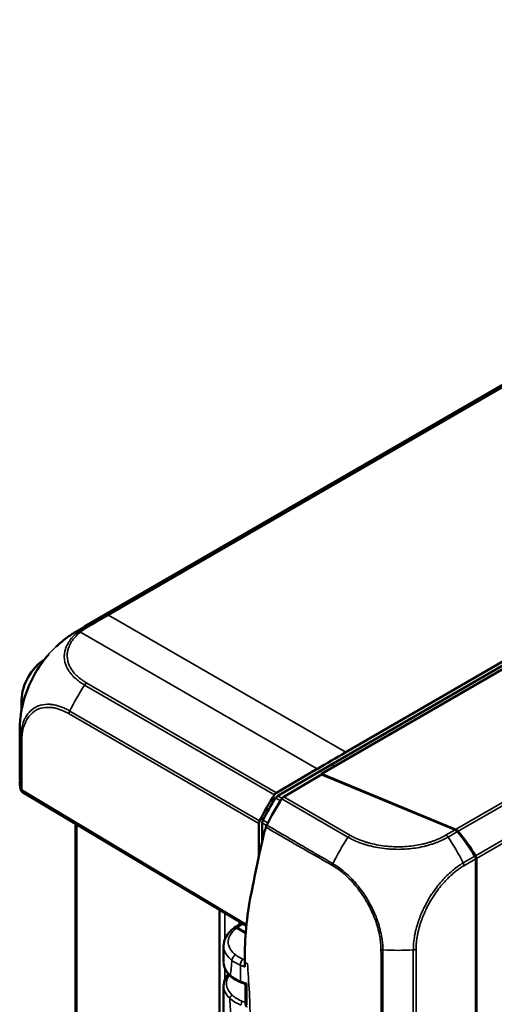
# Model space of a CAD drawing. Header units: millimetres. Extents: x 30 to 861, y 28 to 600.
# Tile 30 of 48: x 632 to 683, y 249 to 354. Entities that reach past the tile are written whole.
import ezdxf

# ---------------------------------------------------------------- set-up
doc = ezdxf.new("R2010")
doc.units = ezdxf.units.MM
doc.header["$LTSCALE"] = 3
doc.layers.add('Visible (ISO)', color=7, linetype='Continuous', lineweight=50)
doc.layers.add('Visible Narrow (ISO)', color=7, linetype='Continuous', lineweight=35)

msp = doc.modelspace()

# ---------------------------------------------------------------- linework, layer by layer
at = {"layer": 'Visible (ISO)'}
for p, q in [((751.9, 354.31), (639.22, 289.26)), ((664.63, 273.45), (781.34, 340.84)), ((665.71, 274.48), (778.84, 339.8)), ((667.25, 275.78), (777.3, 339.32)), ((638.45, 288.8), (639.19, 289.24)), ((637.24, 285.04), (637.24, 285.04)), ((632.44, 280.27), (632.44, 281.41)), ((632.25, 272.81), (632.25, 277.97)), ((659.95, 271.1), (665.71, 274.48)), ((659.82, 271.43), (664.16, 273.99)), ((664.64, 273.38), (660.6, 271)), ((664.63, 273.45), (679.04, 267.5)), ((664.63, 273.37), (664.63, 273.45)), ((678.97, 267.46), (664.64, 273.38)), ((632.56, 271.51), (656.58, 257.16)), ((638.23, 268.13), (638.23, 202.87)), ((657.93, 264.6), (657.93, 268.14)), ((658.28, 266.24), (658.28, 268.2)), ((660.04, 266.94), (660.04, 266.94)), ((667.13, 266.11), (667.13, 266.11)), ((681.19, 264.36), (681.19, 263.36)), ((681.26, 263.98), (681.19, 264)), ((681.26, 264.4), (681.26, 263.98)), ((681.26, 263.98), (681.26, 218.71)), ((681.19, 263.36), (681.19, 218.7)), ((653.7, 258.88), (653.7, 189.83)), ((656.51, 256.43), (655.56, 256.98)), ((655.56, 256.94), (656.51, 256.39)), ((654.13, 255.03), (654.13, 253.31)), ((654.13, 250.75), (654.13, 243.51)), ((671.03, 250.07), (671.03, 250.07))]:
    msp.add_line(p, q, dxfattribs=at)
msp.add_arc((632.82, 271.94), 0.5, 189.9814, 239.134, dxfattribs=at)
for centre, major_axis, ratio, start_param, end_param in [((646.04, 275.86), (7.6, -12.93), 0.572444, 3.14146, 3.141938), ((637.16, 286.68), (0.206, 0.357), 0.57735, 0.515881, 0.515961), ((634.95, 282.85), (1.77, 3.06), 0.57735, 0.805004, 2.356194), ((634.95, 282.85), (1.77, 3.06), 0.57735, 0.804482, 0.804492), ((667.28, -132.47), (250, 433.01), 0.577394, 0.785436, 0.794163), ((632.82, 271.94), (-0.492, -0.087), 0.808283, 6.278867, 6.282797), ((659.82, 271.03), (0.25, 0.433), 0.577394, 0.794163, 1.468289), ((666.29, 265.58), (-7.5, -12.99), 0.57735, 4.609874, 4.823631), ((666.29, 265.58), (7.25, 12.56), 0.57735, 1.480701, 1.669618), ((667.07, 265.15), (-7.5, -12.99), 0.57735, 4.609817, 4.826444), ((660.6, 270.6), (-0.25, -0.433), 0.577401, 3.935616, 4.609805), ((658.28, 268.34), (0.25, 0.433), 0.577394, 1.68203, 2.356156), ((678.96, 267.06), (-0.328, 0.383), 0.667518, 4.691249, 5.364523), ((679.03, 267.1), (0.328, -0.384), 0.666532, 1.549965, 2.224122), ((671.35, 260.94), (-9.84, 11.49), 0.667512, 4.477214, 4.691185), ((671.42, 260.99), (9.84, -11.51), 0.666532, 1.336209, 1.549965), ((680.78, 264.53), (-0.328, 0.383), 0.667518, 3.803968, 4.477278), ((680.85, 264.57), (0.328, -0.384), 0.666532, 0.662052, 1.336209), ((671.2, 254.75), (0.348, -0.044), 0.424783, 4.225321, 4.839901), ((658.63, 250.73), (4.5, -0.03), 0.572629, 3.143048, 3.145599), ((658.63, 250.98), (2.1, -0.02), 0.57229, 3.422503, 3.422539), ((656.75, 248.86), (0.247, 0.027), 0.566146, 2.001662, 2.001865)]:
    msp.add_ellipse(centre, major_axis=major_axis, ratio=ratio, start_param=start_param, end_param=end_param, dxfattribs=at)
for points in [[(639.19, 289.24), (639.2, 289.25), (639.21, 289.25), (639.22, 289.26)], [(632.58, 280.94), (632.59, 280.94), (632.59, 280.94), (632.59, 280.94)], [(632.33, 271.87), (632.28, 272.14), (632.25, 272.42), (632.25, 272.69)], [(655.3, 257), (655.55, 257.16), (655.83, 257.31), (656.13, 257.43)], [(654.91, 252.28), (654.91, 252.28), (654.91, 252.28), (654.91, 252.28)], [(656.48, 250.92), (656.33, 250.98), (656.18, 251.04), (656.02, 251.1)], [(656.5, 248.79), (656.5, 249.5), (656.49, 250.21), (656.48, 250.92)]]:
    msp.add_open_spline(points, degree=3, dxfattribs=at)
for points, knots in [([(636.14, 287.08), (636.48, 287.41), (636.85, 287.71), (637.42, 288.14), (637.62, 288.28), (637.92, 288.48), (638.02, 288.54), (638.17, 288.64), (638.22, 288.67), (638.3, 288.71), (638.33, 288.73), (638.38, 288.76), (638.41, 288.78), (638.44, 288.8)], [0, 0, 0, 0, 0.143272, 0.143272, 0.215791, 0.215791, 0.2518602, 0.2518602, 0.2701082, 0.2701082, 0.279653, 0.279653, 0.2899491, 0.2899491, 0.2899491, 0.2899491]), ([(632.59, 280.94), (632.77, 281.71), (633.04, 282.5), (633.76, 284.02), (634.2, 284.77), (634.9, 285.72), (635.11, 285.99), (635.33, 286.24)], [0, 0, 0, 0, 0.2531804, 0.2531804, 0.508192, 0.508192, 0.6110583, 0.6110583, 0.6110583, 0.6110583]), ([(632.25, 277.97), (632.25, 277.98), (632.25, 278), (632.25, 278.04), (632.25, 278.07), (632.25, 278.12), (632.25, 278.15), (632.25, 278.24), (632.25, 278.3), (632.25, 278.54), (632.26, 278.72), (632.31, 279.43), (632.38, 279.98), (632.52, 280.65), (632.55, 280.8), (632.58, 280.94)], [0, 0, 0, 0, 0.0064819, 0.0064819, 0.0130012, 0.0130012, 0.0220072, 0.0220072, 0.0401569, 0.0401569, 0.0945255, 0.0945255, 0.2582292, 0.2582292, 0.3023471, 0.3023471, 0.3023471, 0.3023471]), ([(659.72, 270.88), (659.75, 270.92), (659.79, 270.97), (659.87, 271.04), (659.91, 271.08), (659.95, 271.1)], [-0.03432564, -0.03432564, -0.03432564, -0.03432564, -0.01716282, -0.01716282, 0, 0, 0, 0]), ([(658.28, 268.2), (658.28, 268.25), (658.29, 268.3), (658.32, 268.4), (658.34, 268.45), (658.36, 268.5)], [-0.03432564, -0.03432564, -0.03432564, -0.03432564, -0.01716282, -0.01716282, 0, 0, 0, 0]), ([(658.68, 267.75), (658.64, 267.62), (658.6, 267.5), (658.52, 267.26), (658.49, 267.13), (658.45, 267.02)], [-0.07805892, -0.07805892, -0.07805892, -0.07805892, -0.03820706, -0.03820706, -0.000001, -0.000001, -0.000001, -0.000001]), ([(658.76, 267.97), (658.75, 267.93), (658.73, 267.9), (658.7, 267.82), (658.69, 267.79), (658.68, 267.75)], [0, 0, 0, 0, 0.01227903, 0.01227903, 0.02455798, 0.02455798, 0.02455798, 0.02455798]), ([(658.45, 267.02), (658.09, 265.38), (657.22, 261.37), (656.78, 258.93), (656.61, 257.67), (656.42, 255.28), (656.41, 254.34), (656.41, 253.24)], [0.000001, 0.000001, 0.000001, 0.000001, 0.516213, 0.516213, 1.035883, 1.035883, 1.582535, 1.582535, 1.582535, 1.582535]), ([(654.13, 255.02), (654.13, 255.3), (654.2, 255.59), (654.45, 256.12), (654.63, 256.37), (654.99, 256.73), (655.14, 256.85), (655.3, 256.96)], [0, 0, 0, 0, 0.1205597, 0.1205597, 0.2451366, 0.2451366, 0.3155165, 0.3155165, 0.3155165, 0.3155165]), ([(655.23, 256.91), (655.23, 256.91), (655.24, 256.92), (655.26, 256.96), (655.28, 256.99), (655.34, 257.02), (655.38, 257.03), (655.44, 257.02), (655.46, 257.02), (655.51, 257), (655.54, 256.99), (655.56, 256.98)], [-0.0603542, -0.0603542, -0.0603542, -0.0603542, -0.05793037, -0.05793037, -0.03937545, -0.03937545, -0.02079999, -0.02079999, -0.01040107, -0.01040107, 0, 0, 0, 0]), ([(655.3, 256.96), (655.3, 256.96), (655.31, 256.96), (655.34, 256.98), (655.38, 256.99), (655.44, 256.98), (655.46, 256.98), (655.51, 256.96), (655.54, 256.95), (655.56, 256.94)], [-0.04169159, -0.04169159, -0.04169159, -0.04169159, -0.03932125, -0.03932125, -0.02078204, -0.02078204, -0.01039317, -0.01039317, -0.00000085, -0.00000085, -0.00000085, -0.00000085]), ([(654.92, 251.75), (654.64, 251.99), (654.43, 252.27), (654.21, 252.76), (654.16, 252.96), (654.14, 253.16)], [0, 0, 0, 0, 0.1435025, 0.1435025, 0.2358912, 0.2358912, 0.2358912, 0.2358912]), ([(656.41, 253.24), (656.41, 253.16), (656.41, 253.08), (656.41, 252.92), (656.41, 252.85), (656.41, 252.77)], [0.000001, 0.000001, 0.000001, 0.000001, 0.02920046, 0.02920046, 0.0583998, 0.0583998, 0.0583998, 0.0583998]), ([(654.14, 250.76), (654.13, 251.04), (654.21, 251.33), (654.43, 251.74), (654.53, 251.88), (654.65, 252.02)], [0, 0, 0, 0, 0.1299913, 0.1299913, 0.2055898, 0.2055898, 0.2055898, 0.2055898]), ([(656.02, 251.1), (655.66, 251.24), (655.34, 251.41), (655.02, 251.66), (654.97, 251.71), (654.92, 251.75)], [0, 0, 0, 0, 0.1277749, 0.1277749, 0.1541133, 0.1541133, 0.1541133, 0.1541133]), ([(656.61, 250.98), (656.61, 250.98), (656.61, 250.98), (656.58, 250.96), (656.56, 250.94), (656.52, 250.92), (656.5, 250.92), (656.49, 250.91), (656.49, 250.91), (656.48, 250.92)], [-0.03788417, -0.03788417, -0.03788417, -0.03788417, -0.03772487, -0.03772487, -0.03067373, -0.03067373, -0.02400481, -0.02400481, -0.0211616, -0.0211616, -0.0211616, -0.0211616]), ([(656.5, 248.79), (656.5, 248.77), (656.5, 248.74), (656.52, 248.66), (656.53, 248.61), (656.58, 248.53), (656.6, 248.49), (656.63, 248.45), (656.63, 248.44), (656.63, 248.44)], [-0.04072627, -0.04072627, -0.04072627, -0.04072627, -0.02852532, -0.02852532, -0.01467425, -0.01467425, 0, 0, 0.0003303, 0.0003303, 0.0003303, 0.0003303])]:
    msp.add_open_spline(points, degree=3, knots=knots, dxfattribs=at)
at = {"layer": 'Visible Narrow (ISO)'}
for p, q in [((751.17, 353.8), (641.57, 290.52)), ((641.79, 290.48), (751.39, 353.76)), ((791.43, 332.39), (679.04, 267.5)), ((679.3, 267.31), (791.61, 332.15)), ((792.92, 329.21), (681.17, 264.69)), ((681.26, 264.4), (792.98, 328.9)), ((667.25, 275.78), (641.79, 290.48)), ((638.76, 288.65), (664.16, 273.99)), ((637.05, 286.35), (637.05, 286.35)), ((639.22, 282.98), (659.6, 271.22)), ((659.82, 271.43), (639.45, 283.19)), ((632.67, 281.26), (632.44, 281.41)), ((632.67, 281.26), (632.67, 281.26)), ((637.56, 279.9), (657.93, 268.14)), ((658, 268.44), (637.63, 280.2)), ((632.32, 277.08), (632.32, 271.91)), ((632.46, 271.74), (632.46, 276.91)), ((665.71, 274.48), (666.06, 274.28)), ((656.59, 257.32), (632.46, 271.74)), ((659.72, 270.88), (660.24, 270.58)), ((660.41, 270.83), (659.95, 271.1)), ((660.38, 270.78), (667.48, 266.67)), ((667.7, 266.89), (660.6, 271)), ((658.28, 268.2), (658.75, 267.93)), ((658.88, 268.21), (658.36, 268.5)), ((638.37, 202.91), (638.37, 268.04)), ((678.97, 267.46), (678.02, 266.91)), ((678.24, 266.69), (679.23, 267.27)), ((661.33, 266.2), (661.33, 266.2)), ((670.32, 265.63), (670.32, 265.63)), ((681.1, 264.65), (679.85, 263.92)), ((679.93, 263.62), (681.19, 264.36)), ((668.99, 260.89), (668.99, 260.89)), ((668.99, 260.55), (668.99, 260.55)), ((654.27, 255.73), (654.27, 258.54)), ((655.79, 257.63), (655.79, 257.28)), ((675.08, 257.75), (675.08, 257.75)), ((654.27, 254.4), (654.27, 254.4)), ((674.49, 254.59), (674.49, 169.17)), ((674.79, 169.25), (674.79, 254.67)), ((654.27, 251.42), (654.27, 252.63)), ((654.27, 250.12), (654.27, 250.13)), ((655.79, 248.77), (655.79, 248.77))]:
    msp.add_line(p, q, dxfattribs=at)
for centre, major_axis, ratio, start_param, end_param in [((476.19, 230.5), (-269.65, -135.14), 0.08313, 2.181508, 2.188733), ((470.5, 228.16), (279.36, 140.1), 0.08273, 5.323321, 5.330296), ((641.79, 290.07), (-0.25, 0.433), 0.57735, 5.506514, 6.18067), ((474.23, 229.23), (-269.03, -136.79), 0.086675, 2.186444, 2.189969), ((639.5, 288.74), (-0.253, 0.431), 0.57521, 5.502543, 6.176014), ((468.58, 226.91), (278.72, 141.81), 0.086274, 5.327876, 5.33128), ((640.21, 289.29), (0.235, -0.312), 0.623472, 2.177303, 2.952253), ((646.04, 275.86), (7.6, -12.93), 0.572444, 3.034873, 3.14146), ((638.77, 288.24), (-0.312, 0.391), 0.654644, 5.414257, 6.08221), ((646.04, 277.27), (-7.5, -12.99), 0.587162, 4.609975, 4.823786), ((639.45, 282.79), (0.254, 0.431), 0.593609, 0.801097, 1.472614), ((637.91, 280.1), (-0.25, -0.433), 0.587382, 4.823797, 5.497475), ((647.25, 277.97), (-15, 0), 0.577351, 0.000381, 0.102567), ((632.82, 277.11), (-0.5, 0.004), 0.583252, 0.109036, 0.781157), ((647.25, 272.73), (15, -0.11), 0.5822, 3.145882, 3.248397), ((632.82, 271.94), (-0.492, -0.087), 0.808283, 6.140793, 6.278867), ((632.82, 271.94), (-0.5, 0), 0.57735, 0.102515, 0.776672), ((632.82, 271.94), (-0.257, -0.429), 0.577306, 5.506551, 6.283185), ((673.99, 261.14), (7.45, 13.02), 0.562796, 1.466041, 1.6845), ((667.7, 266.48), (0.251, 0.433), 0.566391, 0.795038, 1.468933), ((678.02, 266.5), (-0.25, 0.433), 0.566971, 4.818609, 5.487593), ((671.61, 261.1), (-7.6, 12.93), 0.572242, 4.595937, 4.809995), ((679.57, 263.82), (0.253, -0.431), 0.572367, 0.78066, 1.452674), ((665.98, 263.74), (-0.143, -0.32), 0.4084, 4.611672, 5.192524), ((669.69, 260.35), (1.3, -0.01), 0.582366, 4.812199, 4.812252), ((658.64, 255.5), (4, -0.03), 0.572291, 2.212193, 2.45224), ((672.83, 263.26), (-15, 0.08), 0.580953, 1.467135, 1.685303), ((674.44, 254.87), (0.5, -0.005), 0.570597, 4.833077, 5.503174), ((655.43, 253.64), (-0.305, -0.396), 0.652549, 4.018163, 5.580321), ((657.31, 254.32), (-2.99, 0.49), 0.556738, 0.80157, 1.185138), ((657.42, 254.79), (-2.61, 0.43), 0.55675, 0.800629, 1.184198), ((656.22, 253.2), (-0.188, -0.463), 0.471043, 3.862672, 5.427719), ((658.63, 253.33), (-4.5, -0.03), 0.582033, 6.279046, 6.85658), ((656.36, 253.28), (-1.22, 0.5), 0.01432, 1.615523, 1.863133), ((658.64, 250.98), (-4.2, 0.03), 0.57229, 5.898273, 6.837464), ((655.12, 251.97), (-0.199, -0.224), 0.683029, 5.626717, 6.287227), ((657.27, 252.62), (-2.98, 0.5), 0.562081, 0.731343, 1.213085), ((658.64, 250.98), (-4.2, 0.03), 0.57229, 5.821136, 5.821187), ((656.13, 251.38), (-0.11, -0.279), 0.461104, 5.425405, 6.280372), ((658.63, 250.73), (4.5, -0.03), 0.572629, 3.145599, 3.69559), ((655.05, 249.49), (0.205, 0.219), 0.697261, 0.924594, 2.503877), ((657.26, 250.06), (2.98, -0.53), 0.552216, 3.843954, 4.377533), ((657.33, 250.35), (2.75, -0.49), 0.552065, 3.844396, 4.377975), ((656.17, 248.83), (0.107, 0.28), 0.448842, 0.69505, 2.271492)]:
    msp.add_ellipse(centre, major_axis=major_axis, ratio=ratio, start_param=start_param, end_param=end_param, dxfattribs=at)
for points in [[(639.22, 289.26), (639.47, 289.4), (639.74, 289.53), (640.02, 289.63)], [(655.03, 253.47), (655, 252.92), (654.92, 252.41), (654.86, 251.88)], [(656.41, 253.53), (656.35, 253.55), (656.28, 253.58), (656.22, 253.61)], [(655.96, 251.23), (655.95, 251.8), (655.95, 252.37), (655.93, 252.96)], [(656.61, 250.98), (656.61, 250.89), (656.61, 250.81), (656.61, 250.73)], [(656.63, 248.69), (656.63, 249.37), (656.62, 250.05), (656.61, 250.73)]]:
    msp.add_open_spline(points, degree=3, dxfattribs=at)
for points, knots in [([(638.51, 288.67), (638.47, 288.64), (638.44, 288.61), (638.23, 288.43), (638.07, 288.28), (637.62, 287.79), (637.39, 287.43), (637.18, 286.92), (637.13, 286.77), (637.09, 286.59), (637.09, 286.57), (637.05, 286.36), (637.03, 286.18), (637.04, 285.62), (637.13, 285.25), (637.37, 284.74), (637.45, 284.61), (637.55, 284.45), (637.56, 284.44), (637.59, 284.4), (637.6, 284.38), (637.75, 284.18), (637.9, 284.01), (638.16, 283.75), (638.27, 283.66), (638.42, 283.53), (638.46, 283.5), (638.56, 283.42), (638.61, 283.38), (638.81, 283.24), (638.98, 283.13), (639.17, 283.01), (639.2, 283), (639.23, 282.98)], [-1.027594, -1.027594, -1.027594, -1.027594, -1.00958, -1.00958, -0.922211, -0.922211, -0.738521, -0.738521, -0.660941, -0.660941, -0.649596, -0.649596, -0.561006, -0.561006, -0.37274, -0.37274, -0.300257, -0.300257, -0.291958, -0.291958, -0.280725, -0.280725, -0.183755, -0.183755, -0.129068, -0.129068, -0.106987, -0.106987, -0.08182, -0.08182, -0.012782, -0.012782, -0.000027, -0.000027, -0.000027, -0.000027]), ([(639.45, 283.19), (639.42, 283.21), (639.39, 283.23), (639.2, 283.34), (639.05, 283.44), (638.86, 283.58), (638.8, 283.62), (638.71, 283.69), (638.67, 283.73), (638.52, 283.85), (638.43, 283.93), (638.17, 284.18), (638.03, 284.35), (637.89, 284.54), (637.88, 284.56), (637.85, 284.6), (637.84, 284.61), (637.75, 284.76), (637.67, 284.89), (637.44, 285.37), (637.35, 285.73), (637.34, 286.27), (637.36, 286.45), (637.4, 286.64), (637.4, 286.66), (637.44, 286.83), (637.49, 286.98), (637.69, 287.47), (637.91, 287.81), (638.34, 288.28), (638.49, 288.43), (638.69, 288.6), (638.72, 288.62), (638.76, 288.65)], [0, 0, 0, 0, 0.012782, 0.012782, 0.08182, 0.08182, 0.106987, 0.106987, 0.129068, 0.129068, 0.183755, 0.183755, 0.280725, 0.280725, 0.291958, 0.291958, 0.300257, 0.300257, 0.37274, 0.37274, 0.561006, 0.561006, 0.649596, 0.649596, 0.660941, 0.660941, 0.738521, 0.738521, 0.922211, 0.922211, 1.00958, 1.00958, 1.027594, 1.027594, 1.027594, 1.027594]), ([(639.27, 289.19), (639.25, 289.17), (639.23, 289.16), (639.14, 289.11), (639.09, 289.08), (638.85, 288.92), (638.67, 288.8), (638.51, 288.67)], [-0.1121687, -0.1121687, -0.1121687, -0.1121687, -0.1030367, -0.1030367, -0.0786765, -0.0786765, 0, 0, 0, 0]), ([(638.76, 288.65), (638.91, 288.78), (639.08, 288.9), (639.31, 289.04), (639.37, 289.08), (639.45, 289.13), (639.47, 289.14), (639.49, 289.15)], [0, 0, 0, 0, 0.0786765, 0.0786765, 0.1030367, 0.1030367, 0.1122995, 0.1122995, 0.1122995, 0.1122995]), ([(632.59, 280.94), (632.66, 281.25), (632.75, 281.57), (632.94, 282.13), (633.02, 282.38), (633.26, 282.96), (633.41, 283.29), (633.91, 284.27), (634.3, 284.91), (634.75, 285.51), (634.75, 285.52), (635.19, 286.11), (635.65, 286.63), (636.14, 287.08)], [-0.9177587, -0.9177587, -0.9177587, -0.9177587, -0.81765, -0.81765, -0.7420073, -0.7420073, -0.6362682, -0.6362682, -0.4248758, -0.4248758, -0.420837, -0.420837, -0.2145885, -0.2145885, -0.2145885, -0.2145885]), ([(637.63, 280.2), (637.57, 280.24), (637.5, 280.28), (637.44, 280.31), (637.33, 280.37), (637.22, 280.42), (637.11, 280.47), (637.07, 280.49), (637.02, 280.51), (636.97, 280.54), (636.69, 280.66), (636.41, 280.75), (636.14, 280.81), (636.14, 280.82), (636.13, 280.82), (636.12, 280.82), (636.03, 280.84), (635.94, 280.86), (635.85, 280.87), (635.73, 280.89), (635.6, 280.91), (635.48, 280.92), (635.39, 280.92), (635.32, 280.92), (635.24, 280.92), (634.88, 280.92), (634.55, 280.86), (634.25, 280.74), (634.24, 280.74), (634.24, 280.74), (634.24, 280.74), (633.9, 280.61), (633.59, 280.41), (633.33, 280.14), (633.23, 280.03), (633.14, 279.92), (633.05, 279.79), (633, 279.72), (632.95, 279.64), (632.9, 279.56), (632.84, 279.46), (632.79, 279.35), (632.74, 279.24), (632.58, 278.9), (632.47, 278.52), (632.4, 278.1), (632.37, 277.9), (632.35, 277.69), (632.33, 277.48), (632.33, 277.35), (632.33, 277.22), (632.32, 277.1), (632.32, 277.09), (632.32, 277.09), (632.32, 277.08)], [-1.139884, -1.139884, -1.139884, -1.139884, -1.113406, -1.113406, -1.113406, -1.069303, -1.069303, -1.069303, -1.049162, -1.049162, -1.049162, -0.934189, -0.934189, -0.934189, -0.930848, -0.930848, -0.930848, -0.892519, -0.892519, -0.892519, -0.836613, -0.836613, -0.836613, -0.80057, -0.80057, -0.80057, -0.638869, -0.638869, -0.638869, -0.637695, -0.637695, -0.637695, -0.455849, -0.455849, -0.455849, -0.385429, -0.385429, -0.385429, -0.343056, -0.343056, -0.343056, -0.289272, -0.289272, -0.289272, -0.125829, -0.125829, -0.125829, -0.047269, -0.047269, -0.047269, -0.002146, -0.002146, -0.002146, 0.000022, 0.000022, 0.000022, 0.000022]), ([(632.47, 276.91), (632.47, 276.91), (632.47, 276.92), (632.47, 277.05), (632.47, 277.17), (632.49, 277.5), (632.51, 277.7), (632.6, 278.29), (632.71, 278.65), (632.91, 279.09), (632.96, 279.19), (633.06, 279.36), (633.11, 279.44), (633.24, 279.63), (633.33, 279.73), (633.68, 280.09), (633.98, 280.29), (634.3, 280.42), (634.31, 280.42), (634.6, 280.53), (634.92, 280.59), (635.33, 280.59), (635.41, 280.59), (635.61, 280.58), (635.73, 280.57), (635.94, 280.53), (636.02, 280.52), (636.11, 280.49), (636.12, 280.49), (636.39, 280.43), (636.65, 280.34), (636.97, 280.2), (637.01, 280.18), (637.16, 280.11), (637.27, 280.06), (637.43, 279.97), (637.49, 279.94), (637.56, 279.9)], [0, 0, 0, 0, 0.002146, 0.002146, 0.047269, 0.047269, 0.125829, 0.125829, 0.289272, 0.289272, 0.343056, 0.343056, 0.385429, 0.385429, 0.455849, 0.455849, 0.637695, 0.637695, 0.638869, 0.638869, 0.80057, 0.80057, 0.836613, 0.836613, 0.892519, 0.892519, 0.930848, 0.930848, 0.934189, 0.934189, 1.049162, 1.049162, 1.069303, 1.069303, 1.113406, 1.113406, 1.140017, 1.140017, 1.140017, 1.140017]), ([(658.68, 267.75), (658.68, 267.75), (658.68, 267.75), (658.7, 267.74), (658.72, 267.73), (658.95, 267.61), (659.15, 267.47), (659.63, 267.18), (659.89, 267.03), (660.41, 266.73), (660.68, 266.58), (661.2, 266.28), (661.46, 266.13), (662.24, 265.68), (662.77, 265.38), (663.81, 264.78), (664.34, 264.49), (665.17, 264), (665.48, 263.82), (665.8, 263.64)], [-14.7441699, -14.7441699, -14.7441699, -14.7441699, -14.7430646, -14.7430646, -14.736237, -14.736237, -14.6449988, -14.6449988, -14.5358316, -14.5358316, -14.4257308, -14.4257308, -14.3158165, -14.3158165, -14.0959139, -14.0959139, -13.8761352, -13.8761352, -13.7447027, -13.7447027, -13.7447027, -13.7447027]), ([(665.87, 263.83), (665.55, 264), (665.24, 264.19), (664.41, 264.68), (663.88, 264.98), (662.85, 265.59), (662.33, 265.9), (661.54, 266.35), (661.28, 266.51), (660.76, 266.81), (660.5, 266.96), (659.98, 267.26), (659.72, 267.41), (659.25, 267.7), (659.04, 267.83), (658.8, 267.95), (658.78, 267.96), (658.76, 267.97)], [13.7442211, 13.7442211, 13.7442211, 13.7442211, 13.8761352, 13.8761352, 14.0959139, 14.0959139, 14.3158165, 14.3158165, 14.4257308, 14.4257308, 14.5358316, 14.5358316, 14.6449988, 14.6449988, 14.736237, 14.736237, 14.7429199, 14.7429199, 14.7429199, 14.7429199]), ([(667.48, 266.67), (667.56, 266.62), (667.65, 266.58), (667.81, 266.49), (667.95, 266.42), (668.1, 266.35), (668.25, 266.28), (668.41, 266.21), (668.58, 266.15), (668.73, 266.09), (668.88, 266.03), (669.02, 265.98), (669.1, 265.96), (669.1, 265.96), (669.21, 265.92), (669.44, 265.85), (669.67, 265.78), (670.08, 265.68), (670.68, 265.55), (671.31, 265.46), (671.73, 265.42), (671.83, 265.41), (672.26, 265.38), (672.91, 265.36), (673.55, 265.39), (674.16, 265.44), (674.74, 265.5), (675.3, 265.61), (675.69, 265.7), (675.81, 265.73), (676.07, 265.79), (676.21, 265.83), (676.48, 265.92), (676.72, 265.99), (676.95, 266.08), (677.26, 266.2), (677.56, 266.33), (677.94, 266.52), (678.12, 266.62), (678.21, 266.68), (678.22, 266.68), (678.24, 266.69), (678.24, 266.69), (678.24, 266.69)], [-1.138995, -1.138995, -1.138995, -1.138995, -1.106347, -1.106347, -1.079232, -1.052116, -1.052116, -1.023649, -0.995182, -0.995182, -0.970816, -0.946451, -0.946451, -0.946175, -0.946175, -0.909444, -0.872712, -0.872712, -0.781275, -0.689838, -0.689838, -0.659776, -0.659776, -0.567279, -0.474782, -0.474782, -0.390944, -0.307105, -0.307105, -0.271072, -0.271072, -0.224711, -0.224711, -0.185655, -0.146599, -0.146599, -0.07576, -0.04034, -0.004921, -0.004921, -0.000493, -0.000493, 0, 0, 0, 0]), ([(678.02, 266.91), (678.02, 266.91), (678.02, 266.91), (678.01, 266.9), (678, 266.89), (677.9, 266.84), (677.73, 266.74), (677.38, 266.56), (677.09, 266.44), (676.78, 266.32), (676.56, 266.24), (676.33, 266.16), (676.08, 266.09), (675.94, 266.05), (675.69, 265.98), (675.57, 265.96), (675.2, 265.87), (674.66, 265.77), (674.11, 265.71), (673.52, 265.66), (672.9, 265.64), (672.28, 265.66), (671.88, 265.69), (671.78, 265.69), (671.37, 265.73), (670.77, 265.81), (670.19, 265.94), (669.8, 266.04), (669.58, 266.1), (669.36, 266.17), (669.25, 266.2), (669.25, 266.2), (669.18, 266.23), (669.04, 266.28), (668.9, 266.33), (668.75, 266.38), (668.59, 266.45), (668.44, 266.51), (668.29, 266.58), (668.15, 266.65), (668.01, 266.72), (667.86, 266.8), (667.78, 266.84), (667.7, 266.89)], [0, 0, 0, 0, 0.000493, 0.000493, 0.004921, 0.004921, 0.04034, 0.07576, 0.146599, 0.146599, 0.185655, 0.224711, 0.224711, 0.271072, 0.271072, 0.307105, 0.307105, 0.390944, 0.474782, 0.474782, 0.567279, 0.659776, 0.659776, 0.689838, 0.689838, 0.781275, 0.872712, 0.872712, 0.909444, 0.946175, 0.946175, 0.946451, 0.946451, 0.970816, 0.995182, 0.995182, 1.023649, 1.052116, 1.052116, 1.079232, 1.106347, 1.106347, 1.139125, 1.139125, 1.139125, 1.139125]), ([(679.85, 263.92), (679.68, 263.81), (679.5, 263.7), (679.32, 263.58), (679.14, 263.45), (678.97, 263.32), (678.8, 263.18), (678.76, 263.14), (678.72, 263.11), (678.68, 263.08), (678.67, 263.07), (678.67, 263.07), (678.66, 263.07), (678.47, 262.9), (678.28, 262.73), (678.09, 262.55), (677.96, 262.41), (677.83, 262.28), (677.69, 262.13), (677.32, 261.72), (676.96, 261.27), (676.63, 260.79), (676.57, 260.71), (676.52, 260.63), (676.46, 260.55), (676.17, 260.1), (675.9, 259.63), (675.66, 259.14), (675.62, 259.06), (675.58, 258.97), (675.54, 258.88), (675.33, 258.44), (675.15, 257.98), (675, 257.53), (674.97, 257.43), (674.94, 257.32), (674.9, 257.22), (674.83, 256.96), (674.76, 256.7), (674.7, 256.44), (674.7, 256.4), (674.69, 256.37), (674.68, 256.34), (674.67, 256.27), (674.66, 256.2), (674.64, 256.13), (674.59, 255.86), (674.56, 255.59), (674.53, 255.33), (674.53, 255.27), (674.52, 255.21), (674.52, 255.14), (674.51, 255.06), (674.5, 254.97), (674.5, 254.88), (674.5, 254.87), (674.5, 254.85), (674.5, 254.84), (674.5, 254.76), (674.5, 254.67), (674.49, 254.59)], [-1.140373, -1.140373, -1.140373, -1.140373, -1.068176, -1.068176, -1.068176, -0.996954, -0.996954, -0.996954, -0.979782, -0.979782, -0.979782, -0.97809, -0.97809, -0.97809, -0.89813, -0.89813, -0.89813, -0.839989, -0.839989, -0.839989, -0.672789, -0.672789, -0.672789, -0.644844, -0.644844, -0.644844, -0.490197, -0.490197, -0.490197, -0.462305, -0.462305, -0.462305, -0.321324, -0.321324, -0.321324, -0.288161, -0.288161, -0.288161, -0.205766, -0.205766, -0.205766, -0.194942, -0.194942, -0.194942, -0.172944, -0.172944, -0.172944, -0.085185, -0.085185, -0.085185, -0.064158, -0.064158, -0.064158, -0.034243, -0.034243, -0.034243, -0.030138, -0.030138, -0.030138, 0.000018, 0.000018, 0.000018, 0.000018]), ([(665.8, 263.64), (665.8, 263.64), (665.8, 263.64), (665.81, 263.64), (665.81, 263.64), (665.82, 263.63), (665.83, 263.62), (665.85, 263.61), (665.85, 263.61), (666.04, 263.5), (666.24, 263.38), (666.46, 263.21), (666.5, 263.19), (666.77, 262.98), (667.01, 262.79), (667.5, 262.34), (667.75, 262.09), (668.1, 261.7), (668.21, 261.57), (668.36, 261.39), (668.41, 261.33), (668.48, 261.25), (668.5, 261.22), (668.89, 260.72), (669.22, 260.23), (669.53, 259.68), (669.55, 259.66), (669.7, 259.39), (669.82, 259.15), (670.01, 258.76), (670.08, 258.61), (670.2, 258.34), (670.25, 258.21), (670.31, 258.05), (670.33, 258.02), (670.34, 257.99), (670.35, 257.97), (670.45, 257.71), (670.54, 257.45), (670.7, 256.9), (670.78, 256.61), (670.86, 256.22), (670.88, 256.12), (670.91, 255.94), (670.92, 255.87), (670.95, 255.68), (670.96, 255.58), (671, 255.28), (671.01, 255.09), (671.02, 254.83), (671.02, 254.77), (671.02, 254.7), (671.02, 254.7), (671.02, 254.68), (671.02, 254.66), (671.02, 254.64)], [-13.744696, -13.744696, -13.744696, -13.744696, -13.74418, -13.74418, -13.743832, -13.743832, -13.738595, -13.738595, -13.738342, -13.738342, -13.657786, -13.657786, -13.643842, -13.643842, -13.54342, -13.54342, -13.431745, -13.431745, -13.381816, -13.381816, -13.359975, -13.359975, -13.3485, -13.3485, -13.172174, -13.172174, -13.163318, -13.163318, -13.082055, -13.082055, -13.034866, -13.034866, -12.992496, -12.992496, -12.983655, -12.983655, -12.979758, -12.979758, -12.896801, -12.896801, -12.801796, -12.801796, -12.768546, -12.768546, -12.742416, -12.742416, -12.706928, -12.706928, -12.64042, -12.64042, -12.616424, -12.616424, -12.616375, -12.616375, -12.608987, -12.608987, -12.608987, -12.608987]), ([(671.23, 254.6), (671.23, 254.62), (671.23, 254.64), (671.23, 254.66), (671.23, 254.66), (671.23, 254.73), (671.23, 254.8), (671.22, 255.06), (671.2, 255.26), (671.17, 255.56), (671.15, 255.67), (671.13, 255.86), (671.11, 255.94), (671.08, 256.12), (671.06, 256.22), (670.98, 256.62), (670.9, 256.92), (670.74, 257.48), (670.65, 257.75), (670.54, 258.02), (670.54, 258.04), (670.52, 258.08), (670.51, 258.1), (670.45, 258.27), (670.39, 258.4), (670.27, 258.68), (670.2, 258.83), (670.01, 259.23), (669.88, 259.48), (669.72, 259.75), (669.71, 259.78), (669.39, 260.34), (669.04, 260.85), (668.64, 261.35), (668.62, 261.38), (668.55, 261.47), (668.5, 261.53), (668.34, 261.72), (668.23, 261.84), (667.87, 262.24), (667.61, 262.5), (667.1, 262.96), (666.86, 263.16), (666.58, 263.37), (666.55, 263.39), (666.32, 263.56), (666.1, 263.69), (665.91, 263.8), (665.91, 263.8), (665.9, 263.81), (665.89, 263.81), (665.87, 263.82), (665.87, 263.82), (665.87, 263.82), (665.87, 263.83), (665.87, 263.83)], [12.609088, 12.609088, 12.609088, 12.609088, 12.616375, 12.616375, 12.616424, 12.616424, 12.64042, 12.64042, 12.706928, 12.706928, 12.742416, 12.742416, 12.768546, 12.768546, 12.801796, 12.801796, 12.896801, 12.896801, 12.979758, 12.979758, 12.983655, 12.983655, 12.992496, 12.992496, 13.034866, 13.034866, 13.082054, 13.082054, 13.163318, 13.163318, 13.172174, 13.172174, 13.3485, 13.3485, 13.359975, 13.359975, 13.381816, 13.381816, 13.431745, 13.431745, 13.54342, 13.54342, 13.643842, 13.643842, 13.657786, 13.657786, 13.738342, 13.738342, 13.738594, 13.738594, 13.743832, 13.743832, 13.744179, 13.744179, 13.744713, 13.744713, 13.744713, 13.744713]), ([(674.79, 254.67), (674.79, 254.75), (674.79, 254.83), (674.79, 254.93), (674.79, 254.94), (674.8, 255.03), (674.8, 255.12), (674.81, 255.26), (674.82, 255.32), (674.85, 255.63), (674.88, 255.89), (674.95, 256.22), (674.96, 256.28), (674.98, 256.38), (674.99, 256.41), (675.05, 256.69), (675.11, 256.94), (675.22, 257.29), (675.25, 257.39), (675.42, 257.93), (675.6, 258.36), (675.83, 258.87), (675.87, 258.96), (676.14, 259.5), (676.4, 259.95), (676.74, 260.46), (676.79, 260.54), (677.16, 261.08), (677.5, 261.51), (677.99, 262.04), (678.12, 262.18), (678.42, 262.48), (678.61, 262.65), (678.83, 262.84), (678.88, 262.88), (679.09, 263.05), (679.42, 263.31), (679.75, 263.52), (679.92, 263.62), (679.93, 263.62), (679.93, 263.62)], [0, 0, 0, 0, 0.030138, 0.030138, 0.034243, 0.034243, 0.064158, 0.064158, 0.085185, 0.085185, 0.172944, 0.172944, 0.194942, 0.194942, 0.205766, 0.205766, 0.288161, 0.288161, 0.321324, 0.321324, 0.462305, 0.462305, 0.490197, 0.490197, 0.644844, 0.644844, 0.672789, 0.672789, 0.839989, 0.839989, 0.89813, 0.89813, 0.97809, 0.97809, 0.996954, 0.996954, 1.068176, 1.139397, 1.139397, 1.140073, 1.140073, 1.140073, 1.140073]), ([(655.43, 254.05), (654.97, 254.4), (654.32, 255.42), (654.91, 256.48), (655.56, 256.94)], [0.142029, 0.142029, 0.142029, 0.142029, 0.719895, 1.48123, 1.48123, 1.48123, 1.48123]), ([(654.13, 255.02), (654.14, 254.97), (654.14, 254.92), (654.14, 254.86), (654.2, 254.36), (654.51, 253.87), (655.03, 253.47)], [-0.7810757, -0.7810757, -0.7810757, -0.7810757, -0.7198946, -0.7198946, -0.7198946, -0.142029, -0.142029, -0.142029, -0.142029]), ([(671.02, 254.64), (671.02, 254.64), (671.02, 254.64), (671.05, 252.82), (671.04, 251.02), (671.03, 249.05), (671.03, 248.9), (671.03, 244.67), (671.03, 240.56), (671.03, 228.29), (671.03, 220.1), (671.03, 203.72), (671.03, 195.53), (671.03, 183.25), (671.03, 179.15), (671.03, 174.91), (671.03, 174.76), (671.04, 172.8), (671.05, 171), (671.02, 169.19)], [-12.608987, -12.608987, -12.608987, -12.608987, -12.608755, -12.608755, -11.944479, -11.944479, -11.889145, -11.889145, -10.384952, -10.384952, -7.376446, -7.376446, -4.367923, -4.367923, -2.86373, -2.86373, -2.808393, -2.808393, -2.144342, -2.144342, -2.144342, -2.144342]), ([(671.23, 169.15), (671.23, 169.15), (671.23, 169.15), (671.24, 170.96), (671.23, 172.77), (671.22, 174.73), (671.22, 174.88), (671.22, 179.11), (671.22, 183.22), (671.22, 195.5), (671.22, 203.69), (671.22, 220.06), (671.22, 228.25), (671.22, 240.53), (671.22, 244.63), (671.22, 248.87), (671.22, 249.02), (671.23, 250.98), (671.24, 252.79), (671.23, 254.6), (671.23, 254.6), (671.23, 254.6)], [2.1439, 2.1439, 2.1439, 2.1439, 2.144139, 2.144139, 2.808393, 2.808393, 2.86373, 2.86373, 4.367923, 4.367923, 7.376446, 7.376446, 10.384952, 10.384952, 11.889145, 11.889145, 11.944479, 11.944479, 12.608755, 12.608755, 12.608976, 12.608976, 12.608976, 12.608976]), ([(655.93, 252.96), (656.04, 252.92), (656.15, 252.88), (656.26, 252.83), (656.27, 252.82), (656.31, 252.81), (656.33, 252.8), (656.38, 252.78), (656.4, 252.77), (656.41, 252.77)], [-0.12363428, -0.12363428, -0.12363428, -0.12363428, -0.08421681, -0.08421681, -0.08081019, -0.08081019, -0.07101548, -0.07101548, -0.06472254, -0.06472254, -0.06472254, -0.06472254]), ([(656.71, 253.12), (656.74, 252.22), (656.84, 251.24), (656.91, 249.97), (656.97, 248.86), (656.98, 247.88), (656.96, 246.78), (656.93, 245.33), (656.86, 244.13), (656.85, 242.37), (656.85, 241.95), (656.85, 241.53), (656.86, 241.11), (656.86, 240.33), (656.87, 239.56), (656.87, 238.79), (656.89, 236.33), (656.9, 233.77), (656.9, 231.37), (656.91, 228.94), (656.91, 226.36), (656.91, 223.95), (656.92, 221.72), (656.92, 219.19), (656.92, 216.53), (656.92, 209.28), (656.91, 200.99), (656.88, 194.83), (656.87, 193.88), (656.86, 192.93), (656.85, 191.98), (656.85, 191.56), (656.85, 191.13), (656.85, 190.71), (656.86, 189.73), (656.9, 188.54), (656.91, 187.99), (656.95, 186.94), (656.98, 186.12), (656.97, 185.12), (656.96, 183.48), (656.86, 182.22), (656.78, 181.2), (656.76, 180.87), (656.72, 180.43), (656.71, 180.04)], [-3.80947, -3.80947, -3.80947, -3.80947, -3.600936, -3.600936, -3.600936, -3.418052, -3.418052, -3.418052, -3.175062, -3.175062, -3.175062, -3.117405, -3.117405, -3.117405, -3.011196, -3.011196, -3.011196, -2.674371, -2.674371, -2.674371, -2.334266, -2.334266, -2.334266, -2.019863, -2.019863, -2.019863, -1.163767, -1.163767, -1.163767, -1.031829, -1.031829, -1.031829, -0.972936, -0.972936, -0.972936, -0.836886, -0.836886, -0.836886, -0.573877, -0.573877, -0.573877, -0.142243, -0.142243, -0.142243, 0, 0, 0, 0]), ([(656.61, 250.98), (656.55, 251), (656.49, 251.02), (656.41, 251.05), (656.4, 251.06), (656.35, 251.08), (656.32, 251.09), (656.29, 251.1), (656.28, 251.11), (656.17, 251.15), (656.06, 251.19), (655.96, 251.23)], [-0.07854625, -0.07854625, -0.07854625, -0.07854625, -0.05689384, -0.05689384, -0.05043699, -0.05043699, -0.04059934, -0.04059934, -0.03717603, -0.03717603, -0.00000003, -0.00000003, -0.00000003, -0.00000003]), ([(654.8, 249.4), (654.82, 248.9), (654.89, 247.87), (655.11, 246.25), (655.41, 244.6), (655.73, 242.99), (655.79, 241.99), (655.81, 241.49), (655.81, 241.49), (655.81, 241.48)], [0.5813384, 0.5813384, 0.5813384, 0.5813384, 0.758663, 0.9359875, 1.113312, 1.2906365, 1.467961, 1.467961, 1.470869, 1.470869, 1.470869, 1.470869]), ([(656.5, 248.95), (656.49, 248.95), (656.48, 248.96), (656.46, 248.96), (656.46, 248.97), (656.35, 249), (656.26, 249.04), (656.17, 249.07)], [0.07818772, 0.07818772, 0.07818772, 0.07818772, 0.0807864, 0.0807864, 0.08420702, 0.08420702, 0.11708102, 0.11708102, 0.11708102, 0.11708102])]:
    msp.add_open_spline(points, degree=3, knots=knots, dxfattribs=at)

doc.saveas('drawing.dxf')
